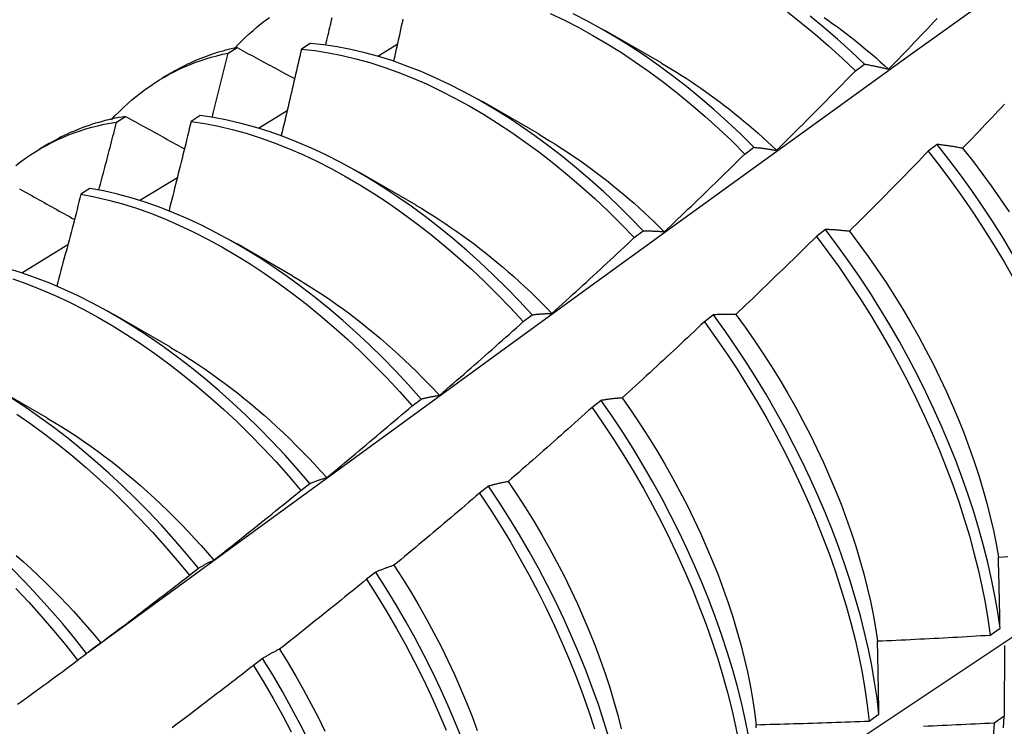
# Model space of a CAD drawing. Header units: inches. Extents: x 3 to 173, y 3 to 113.
# Tile 48 of 57: x 146.482 to 146.761, y 62.384 to 62.584. Entities that reach past the tile are written whole.
import ezdxf

# ---------------------------------------------------------------- set-up
doc = ezdxf.new("R2010")
doc.units = ezdxf.units.IN
doc.header["$LTSCALE"] = 10.4
doc.header["$MEASUREMENT"] = 0
doc.layers.add('Visible Edges(ANSI)', color=7, linetype='Continuous', lineweight=25)

msp = doc.modelspace()

# ---------------------------------------------------------------- linework, layer by layer
at = {"layer": 'Visible Edges(ANSI)'}
for p, q in [((146.64816, 62.58145), (146.66417, 62.57223)), ((146.56469, 62.57775), (146.56216, 62.57611)), ((146.58378, 62.57419), (146.58932, 62.57752)), ((146.54139, 62.57501), (146.54394, 62.57658)), ((146.71905, 62.57001), (146.72158, 62.57191)), ((146.52278, 62.56804), (146.52559, 62.56966)), ((146.61336, 62.56136), (146.62937, 62.55214)), ((146.53345, 62.55731), (146.53093, 62.55565)), ((146.55, 62.5538), (146.55813, 62.55873)), ((146.50983, 62.5555), (146.51238, 62.55708)), ((146.48798, 62.54795), (146.49079, 62.54957)), ((146.7422, 62.54917), (146.73965, 62.54723)), ((146.68775, 62.54644), (146.69028, 62.54835)), ((146.57856, 62.54127), (146.59457, 62.53205)), ((146.5164, 62.53335), (146.52704, 62.53984)), ((146.50226, 62.53671), (146.49974, 62.53503)), ((146.6564, 62.52277), (146.65894, 62.52468)), ((146.71055, 62.52507), (146.70799, 62.52312)), ((146.48298, 62.51281), (146.49604, 62.52086)), ((146.54376, 62.52118), (146.55977, 62.51196)), ((146.50896, 62.50109), (146.52497, 62.49187)), ((146.625, 62.499), (146.62754, 62.50093)), ((146.67883, 62.50091), (146.67626, 62.49895)), ((146.47416, 62.481), (146.49018, 62.47178)), ((146.59354, 62.47515), (146.59609, 62.47708)), ((146.64704, 62.47667), (146.64446, 62.47471)), ((146.56202, 62.45121), (146.56457, 62.45315)), ((146.61516, 62.45238), (146.61259, 62.45041)), ((146.53044, 62.4272), (146.533, 62.42914)), ((146.58321, 62.42803), (146.58063, 62.42606)), ((146.75723, 62.41024), (146.76, 62.4122)), ((146.76124, 62.40727), (146.76117, 62.38724)), ((146.49879, 62.40311), (146.50135, 62.40506)), ((146.55118, 62.40362), (146.54859, 62.40165)), ((146.72292, 62.38591), (146.7257, 62.38787)), ((146.76117, 62.38724), (146.75834, 62.3853))]:
    msp.add_line(p, q, dxfattribs=at)
at = {"layer": 'Visible Edges(ANSI)', "flags": 128}
for points in [[(146.50179, 62.40543), (146.52519, 62.42252), (146.54856, 62.43958), (146.57191, 62.4566), (146.59523, 62.47358), (146.61852, 62.49053), (146.64179, 62.50743), (146.66503, 62.52428), (146.68825, 62.5411), (146.71145, 62.55786), (146.73463, 62.57459), (146.75779, 62.59126), (146.78094, 62.60789), (146.80407, 62.62446), (146.82718, 62.64099), (146.85028, 62.65746), (146.87337, 62.67388), (146.89644, 62.69025), (146.91951, 62.70656), (146.94257, 62.72282)], [(146.54314, 62.57624), (146.54417, 62.57734), (146.54522, 62.57842), (146.54628, 62.57946), (146.54737, 62.58048), (146.54848, 62.58146), (146.54961, 62.58242), (146.55075, 62.58335), (146.55192, 62.58425), (146.5531, 62.58512)], [(146.56905, 62.5773), (146.56922, 62.57801), (146.56939, 62.57872), (146.56955, 62.57943), (146.56972, 62.58015), (146.56989, 62.58086), (146.57005, 62.58157), (146.57022, 62.58228), (146.57039, 62.58299), (146.57055, 62.58371), (146.57072, 62.58442), (146.57088, 62.58513)], [(146.6326, 62.58624), (146.63664, 62.58432), (146.64068, 62.58225), (146.64472, 62.58003), (146.64875, 62.57766), (146.65277, 62.57514), (146.65678, 62.57249), (146.66077, 62.56969), (146.66474, 62.56676), (146.66867, 62.56369), (146.67257, 62.56049), (146.67644, 62.55716), (146.68026, 62.55371), (146.68403, 62.55014), (146.68775, 62.54644)], [(146.69028, 62.54835), (146.68656, 62.55204), (146.68278, 62.5556), (146.67896, 62.55905), (146.67509, 62.56236), (146.67118, 62.56555), (146.66725, 62.56861), (146.66328, 62.57153), (146.65929, 62.57432), (146.65528, 62.57696), (146.65126, 62.57947), (146.64722, 62.58182), (146.64318, 62.58404), (146.63914, 62.5861)], [(146.69977, 62.58669), (146.7037, 62.58361), (146.7076, 62.5804), (146.71146, 62.57707), (146.71528, 62.5736), (146.71905, 62.57001)], [(146.72158, 62.57191), (146.71781, 62.57549), (146.71398, 62.57895), (146.71012, 62.58228), (146.70622, 62.58548)], [(146.71022, 62.58509), (146.71146, 62.58422), (146.71269, 62.58333), (146.71393, 62.58243), (146.71516, 62.58152), (146.71639, 62.58058), (146.71761, 62.57964), (146.71883, 62.57867), (146.72005, 62.5777), (146.72126, 62.5767), (146.72247, 62.5757), (146.72367, 62.57468), (146.72487, 62.57364), (146.72607, 62.57259), (146.72726, 62.57153), (146.72844, 62.57045)], [(146.59088, 62.58461), (146.59067, 62.58363), (146.59045, 62.58264), (146.59023, 62.58166), (146.59002, 62.58068), (146.5898, 62.57969), (146.58958, 62.57871), (146.58936, 62.57772), (146.58914, 62.57674), (146.58893, 62.57575), (146.58871, 62.57477), (146.58849, 62.57378), (146.58827, 62.5728)], [(146.72844, 62.57045), (146.72936, 62.5714), (146.73028, 62.57235), (146.7312, 62.5733), (146.73212, 62.57425), (146.73303, 62.57521), (146.73395, 62.57616), (146.73487, 62.57712), (146.73578, 62.57808), (146.73669, 62.57903), (146.73761, 62.57999), (146.73852, 62.58095), (146.73943, 62.58191), (146.74034, 62.58287), (146.74125, 62.58383), (146.74216, 62.58479)], [(146.65894, 62.52468), (146.65527, 62.52847), (146.65154, 62.53215), (146.64776, 62.53571), (146.64393, 62.53914), (146.64006, 62.54245), (146.63615, 62.54563), (146.63221, 62.54868), (146.62824, 62.5516), (146.62425, 62.55438), (146.62024, 62.55702), (146.61621, 62.55952), (146.61218, 62.56187), (146.60814, 62.56408), (146.6041, 62.56613), (146.60006, 62.56803), (146.59604, 62.56978), (146.59202, 62.57136), (146.58803, 62.57279), (146.58405, 62.57404), (146.58011, 62.57513), (146.57619, 62.57605), (146.57232, 62.5768), (146.56848, 62.57737), (146.56469, 62.57775)], [(146.50835, 62.55614), (146.50947, 62.55734), (146.51061, 62.5585), (146.51178, 62.55964), (146.51298, 62.56073), (146.51419, 62.56179), (146.51543, 62.56282), (146.5167, 62.56381), (146.51798, 62.56477), (146.51929, 62.56569), (146.52062, 62.56658), (146.52197, 62.56743), (146.52334, 62.56824), (146.52473, 62.56902), (146.52615, 62.56975), (146.52758, 62.57045), (146.52904, 62.57112), (146.53052, 62.57174), (146.53201, 62.57233), (146.53353, 62.57287), (146.53506, 62.57338), (146.53661, 62.57385), (146.53819, 62.57428), (146.53978, 62.57467), (146.54139, 62.57501)], [(146.54394, 62.57658), (146.54312, 62.57641), (146.54231, 62.57622), (146.5415, 62.57603), (146.54069, 62.57582), (146.53989, 62.57561), (146.5391, 62.57538), (146.53831, 62.57514), (146.53752, 62.57489), (146.53674, 62.57464), (146.53596, 62.57437), (146.53519, 62.57409), (146.53443, 62.5738), (146.53367, 62.5735), (146.53291, 62.5732), (146.53216, 62.57288), (146.53142, 62.57255), (146.53068, 62.57221), (146.52994, 62.57186), (146.52922, 62.57151), (146.52849, 62.57114), (146.52777, 62.57076), (146.52706, 62.57038), (146.52635, 62.56998), (146.52565, 62.56957)], [(146.53691, 62.55682), (146.5371, 62.55758), (146.53729, 62.55834), (146.53748, 62.5591), (146.53767, 62.55985), (146.53786, 62.56061), (146.53805, 62.56137), (146.53823, 62.56213), (146.53842, 62.56289), (146.53861, 62.56365), (146.5388, 62.5644), (146.53898, 62.56516), (146.53917, 62.56592), (146.53936, 62.56668), (146.53954, 62.56744), (146.53973, 62.56819), (146.53991, 62.56895), (146.5401, 62.56971), (146.54028, 62.57047), (146.54047, 62.57123), (146.54065, 62.57198), (146.54084, 62.57274), (146.54102, 62.5735), (146.5412, 62.57426), (146.54139, 62.57501)], [(146.54394, 62.57658), (146.54461, 62.57622), (146.54529, 62.57585), (146.54596, 62.57549), (146.54664, 62.57512), (146.54732, 62.57476), (146.54799, 62.57439), (146.54867, 62.57402), (146.54935, 62.57366), (146.55003, 62.57329), (146.55071, 62.57292), (146.55138, 62.57256), (146.55206, 62.57219), (146.55274, 62.57183), (146.55342, 62.57146), (146.5541, 62.57109), (146.55479, 62.57073), (146.55547, 62.57036), (146.55615, 62.56999), (146.55683, 62.56962), (146.55751, 62.56926), (146.5582, 62.56889), (146.55888, 62.56852), (146.55956, 62.56816), (146.56025, 62.56779)], [(146.56216, 62.57611), (146.56193, 62.57509), (146.5617, 62.57407), (146.56146, 62.57305), (146.56123, 62.57204), (146.561, 62.57102), (146.56076, 62.57), (146.56053, 62.56898), (146.56029, 62.56797), (146.56005, 62.56695), (146.55982, 62.56593), (146.55958, 62.56491), (146.55934, 62.56389), (146.5591, 62.56287), (146.55887, 62.56185), (146.55863, 62.56084), (146.55839, 62.55982), (146.55815, 62.5588), (146.55791, 62.55778), (146.55767, 62.55676), (146.55743, 62.55574), (146.55718, 62.55472), (146.55694, 62.5537), (146.5567, 62.55268), (146.55646, 62.55166)], [(146.56216, 62.57611), (146.56596, 62.57571), (146.5698, 62.57512), (146.57368, 62.57437), (146.57759, 62.57343), (146.58154, 62.57233), (146.58552, 62.57106), (146.58951, 62.56963), (146.59353, 62.56803), (146.59756, 62.56627), (146.60159, 62.56436), (146.60563, 62.56229), (146.60967, 62.56007), (146.61371, 62.55771), (146.61773, 62.5552), (146.62174, 62.55255), (146.62573, 62.54975), (146.6297, 62.54683), (146.63364, 62.54377), (146.63754, 62.54058), (146.64141, 62.53726), (146.64523, 62.53381), (146.64901, 62.53025), (146.65274, 62.52657), (146.6564, 62.52277)], [(146.66417, 62.57212), (146.66556, 62.57131), (146.66695, 62.57049), (146.66834, 62.56964), (146.66973, 62.56877), (146.67111, 62.56788), (146.6725, 62.56697), (146.67388, 62.56605), (146.67525, 62.5651), (146.67663, 62.56414), (146.678, 62.56315), (146.67937, 62.56215), (146.68073, 62.56113), (146.68209, 62.56009), (146.68344, 62.55903), (146.68479, 62.55796), (146.68614, 62.55686), (146.68748, 62.55575), (146.68882, 62.55462), (146.69015, 62.55348), (146.69147, 62.55231), (146.69279, 62.55113), (146.6941, 62.54993), (146.6954, 62.54872), (146.6967, 62.54749)], [(146.72158, 62.57191), (146.72186, 62.57186), (146.72214, 62.57181), (146.72242, 62.57176), (146.7227, 62.57171), (146.72298, 62.57166), (146.72326, 62.5716), (146.72354, 62.57155), (146.72382, 62.57149), (146.72411, 62.57143), (146.72439, 62.57137), (146.72468, 62.57131), (146.72496, 62.57125), (146.72525, 62.57119), (146.72554, 62.57113), (146.72582, 62.57106), (146.72611, 62.571), (146.7264, 62.57093), (146.72669, 62.57087), (146.72698, 62.5708), (146.72727, 62.57073), (146.72756, 62.57066), (146.72785, 62.57059), (146.72815, 62.57052), (146.72844, 62.57045)], [(146.6967, 62.54749), (146.69764, 62.54841), (146.69858, 62.54934), (146.69952, 62.55028), (146.70046, 62.55121), (146.70139, 62.55214), (146.70233, 62.55307), (146.70327, 62.55401), (146.7042, 62.55494), (146.70514, 62.55588), (146.70607, 62.55681), (146.707, 62.55775), (146.70793, 62.55869), (146.70886, 62.55963), (146.70979, 62.56057), (146.71072, 62.56151), (146.71165, 62.56245), (146.71258, 62.56339), (146.71351, 62.56434), (146.71443, 62.56528), (146.71536, 62.56623), (146.71628, 62.56717), (146.71721, 62.56812), (146.71813, 62.56907), (146.71905, 62.57001)], [(146.76129, 62.56057), (146.76038, 62.5596), (146.75947, 62.55863), (146.75856, 62.55767), (146.75765, 62.5567), (146.75674, 62.55574), (146.75582, 62.55478), (146.75491, 62.55382), (146.754, 62.55286), (146.75308, 62.5519), (146.75216, 62.55094), (146.75125, 62.54998), (146.75033, 62.54902), (146.74941, 62.54806)], [(146.62754, 62.50093), (146.62392, 62.50482), (146.62025, 62.5086), (146.61651, 62.51226), (146.61273, 62.51581), (146.6089, 62.51923), (146.60502, 62.52253), (146.60112, 62.52571), (146.59717, 62.52875), (146.5932, 62.53166), (146.58921, 62.53444), (146.5852, 62.53707), (146.58117, 62.53957), (146.57714, 62.54192), (146.5731, 62.54412), (146.56906, 62.54617), (146.56502, 62.54806), (146.561, 62.5498), (146.55698, 62.55138), (146.55299, 62.55279), (146.54902, 62.55404), (146.54507, 62.55512), (146.54116, 62.55603), (146.53729, 62.55675), (146.53345, 62.55731)], [(146.48127, 62.54321), (146.48265, 62.54427), (146.48405, 62.54528), (146.48549, 62.54625), (146.48694, 62.54717), (146.48843, 62.54806), (146.48994, 62.5489), (146.49147, 62.5497), (146.49303, 62.55045), (146.49461, 62.55116), (146.49621, 62.55183), (146.49784, 62.55245), (146.49948, 62.55302), (146.50115, 62.55355), (146.50285, 62.55403), (146.50456, 62.55447), (146.5063, 62.55486), (146.50805, 62.5552), (146.50983, 62.5555)], [(146.51238, 62.55708), (146.51141, 62.55692), (146.51044, 62.55675), (146.50948, 62.55656), (146.50853, 62.55636), (146.50758, 62.55614), (146.50664, 62.55591), (146.50571, 62.55567), (146.50478, 62.55541), (146.50386, 62.55514), (146.50295, 62.55486), (146.50204, 62.55456), (146.50114, 62.55425), (146.50024, 62.55392), (146.49936, 62.55358), (146.49848, 62.55323), (146.4976, 62.55286), (146.49673, 62.55249), (146.49587, 62.55209), (146.49502, 62.55169), (146.49418, 62.55127), (146.49334, 62.55084), (146.4925, 62.55039), (146.49168, 62.54993), (146.49086, 62.54946)], [(146.50482, 62.53626), (146.50503, 62.53706), (146.50524, 62.53786), (146.50545, 62.53866), (146.50566, 62.53946), (146.50588, 62.54027), (146.50609, 62.54107), (146.5063, 62.54187), (146.50651, 62.54267), (146.50672, 62.54347), (146.50693, 62.54427), (146.50714, 62.54508), (146.50735, 62.54588), (146.50755, 62.54668), (146.50776, 62.54748), (146.50797, 62.54828), (146.50818, 62.54908), (146.50839, 62.54989), (146.50859, 62.55069), (146.5088, 62.55149), (146.50901, 62.55229), (146.50921, 62.55309), (146.50942, 62.55389), (146.50963, 62.55469), (146.50983, 62.5555)], [(146.51238, 62.55708), (146.51307, 62.5567), (146.51376, 62.55632), (146.51445, 62.55594), (146.51514, 62.55556), (146.51583, 62.55518), (146.51652, 62.5548), (146.51721, 62.55442), (146.5179, 62.55404), (146.5186, 62.55365), (146.51929, 62.55327), (146.51998, 62.55289), (146.52068, 62.55251), (146.52137, 62.55213), (146.52207, 62.55175), (146.52276, 62.55137), (146.52346, 62.55099), (146.52416, 62.5506), (146.52485, 62.55022), (146.52555, 62.54984), (146.52625, 62.54946), (146.52695, 62.54908), (146.52765, 62.54869), (146.52834, 62.54831), (146.52904, 62.54793)], [(146.53093, 62.55565), (146.53068, 62.5546), (146.53042, 62.55355), (146.53016, 62.5525), (146.52991, 62.55145), (146.52965, 62.5504), (146.52939, 62.54935), (146.52913, 62.5483), (146.52888, 62.54725), (146.52862, 62.5462), (146.52836, 62.54515), (146.5281, 62.5441), (146.52784, 62.54304), (146.52758, 62.54199), (146.52731, 62.54094), (146.52705, 62.53989), (146.52679, 62.53884), (146.52653, 62.53779), (146.52626, 62.53674), (146.526, 62.53569), (146.52573, 62.53464), (146.52547, 62.53359), (146.5252, 62.53254), (146.52494, 62.53148), (146.52467, 62.53043)], [(146.53093, 62.55565), (146.53477, 62.55508), (146.53865, 62.55434), (146.54256, 62.55342), (146.54651, 62.55233), (146.55048, 62.55107), (146.55448, 62.54964), (146.55849, 62.54805), (146.56252, 62.5463), (146.56655, 62.5444), (146.57059, 62.54233), (146.57463, 62.54012), (146.57867, 62.53776), (146.58269, 62.53526), (146.5867, 62.53261), (146.59069, 62.52982), (146.59466, 62.5269), (146.5986, 62.52384), (146.60251, 62.52066), (146.60638, 62.51735), (146.61021, 62.51392), (146.61399, 62.51036), (146.61772, 62.50669), (146.62139, 62.5029), (146.625, 62.499)], [(146.62937, 62.55203), (146.6309, 62.55114), (146.63242, 62.55022), (146.63395, 62.54929), (146.63547, 62.54832), (146.63699, 62.54734), (146.6385, 62.54633), (146.64002, 62.5453), (146.64153, 62.54425), (146.64303, 62.54317), (146.64454, 62.54207), (146.64603, 62.54095), (146.64752, 62.5398), (146.64901, 62.53864), (146.65049, 62.53745), (146.65197, 62.53624), (146.65344, 62.53501), (146.6549, 62.53376), (146.65635, 62.53249), (146.6578, 62.5312), (146.65924, 62.52989), (146.66067, 62.52856), (146.6621, 62.5272), (146.66351, 62.52583), (146.66492, 62.52444)], [(146.74941, 62.54806), (146.7491, 62.54812), (146.7488, 62.54818), (146.74849, 62.54823), (146.74818, 62.54829), (146.74788, 62.54834), (146.74757, 62.54839), (146.74727, 62.54844), (146.74696, 62.54849), (146.74666, 62.54854), (146.74636, 62.54859), (146.74606, 62.54864), (146.74576, 62.54868), (146.74546, 62.54873), (146.74516, 62.54877), (146.74486, 62.54882), (146.74456, 62.54886), (146.74426, 62.5489), (146.74397, 62.54894), (146.74367, 62.54898), (146.74338, 62.54902), (146.74308, 62.54906), (146.74279, 62.5491), (146.7425, 62.54913), (146.7422, 62.54917)], [(146.76373, 62.51785), (146.76093, 62.52251), (146.75804, 62.52711), (146.75505, 62.53166), (146.75197, 62.53615), (146.7488, 62.54057), (146.74554, 62.54491), (146.7422, 62.54917)], [(146.66492, 62.52444), (146.66588, 62.52535), (146.66684, 62.52625), (146.6678, 62.52716), (146.66876, 62.52807), (146.66971, 62.52898), (146.67067, 62.52989), (146.67163, 62.5308), (146.67258, 62.53172), (146.67354, 62.53263), (146.67449, 62.53354), (146.67544, 62.53446), (146.67639, 62.53538), (146.67734, 62.53629), (146.67829, 62.53721), (146.67924, 62.53813), (146.68019, 62.53905), (146.68114, 62.53997), (146.68209, 62.54089), (146.68303, 62.54181), (146.68398, 62.54274), (146.68492, 62.54366), (146.68587, 62.54459), (146.68681, 62.54551), (146.68775, 62.54644)], [(146.69028, 62.54835), (146.69054, 62.54832), (146.6908, 62.5483), (146.69107, 62.54827), (146.69133, 62.54824), (146.69159, 62.54822), (146.69185, 62.54819), (146.69212, 62.54816), (146.69238, 62.54812), (146.69265, 62.54809), (146.69291, 62.54806), (146.69318, 62.54802), (146.69345, 62.54799), (146.69371, 62.54795), (146.69398, 62.54792), (146.69425, 62.54788), (146.69452, 62.54784), (146.69479, 62.5478), (146.69506, 62.54776), (146.69533, 62.54771), (146.6956, 62.54767), (146.69588, 62.54763), (146.69615, 62.54758), (146.69642, 62.54753), (146.6967, 62.54749)], [(146.73965, 62.54723), (146.73873, 62.54627), (146.73781, 62.54532), (146.73688, 62.54437), (146.73596, 62.54341), (146.73504, 62.54246), (146.73411, 62.54151), (146.73318, 62.54057), (146.73226, 62.53962), (146.73133, 62.53867), (146.7304, 62.53772), (146.72947, 62.53678), (146.72854, 62.53583), (146.72761, 62.53489), (146.72668, 62.53395), (146.72575, 62.533), (146.72482, 62.53206), (146.72388, 62.53112), (146.72295, 62.53018), (146.72201, 62.52924), (146.72108, 62.52831), (146.72014, 62.52737), (146.7192, 62.52643), (146.71826, 62.5255), (146.71733, 62.52456)], [(146.73965, 62.54723), (146.74298, 62.54296), (146.74623, 62.53861), (146.7494, 62.53419), (146.75247, 62.5297), (146.75545, 62.52514), (146.75834, 62.52053), (146.76113, 62.51587), (146.76382, 62.51117)], [(146.74941, 62.54806), (146.75217, 62.54459), (146.75487, 62.54104), (146.7575, 62.53744), (146.76006, 62.53379), (146.76254, 62.53008)], [(146.62207, 62.31632), (146.64437, 62.33089), (146.66663, 62.34548), (146.68884, 62.36011), (146.71102, 62.37477), (146.73316, 62.38947), (146.75525, 62.40419), (146.77731, 62.41894), (146.79933, 62.43371), (146.8213, 62.44851), (146.84324, 62.46334), (146.86513, 62.4782), (146.88699, 62.49307), (146.9088, 62.50797), (146.93058, 62.52289), (146.95232, 62.53783)], [(146.48229, 62.53663), (146.48299, 62.53624), (146.48369, 62.53584), (146.4844, 62.53545), (146.4851, 62.53505), (146.48581, 62.53466), (146.48652, 62.53426), (146.48723, 62.53387), (146.48793, 62.53347), (146.48864, 62.53308), (146.48935, 62.53268), (146.49006, 62.53228), (146.49077, 62.53189), (146.49148, 62.53149), (146.49219, 62.5311), (146.4929, 62.5307), (146.49361, 62.5303), (146.49433, 62.52991), (146.49504, 62.52951), (146.49575, 62.52911), (146.49647, 62.52872), (146.49718, 62.52832), (146.4979, 62.52792)], [(146.49974, 62.53503), (146.49946, 62.53395), (146.49918, 62.53287), (146.4989, 62.53179), (146.49862, 62.53071), (146.49834, 62.52963), (146.49806, 62.52855), (146.49778, 62.52747), (146.4975, 62.52639), (146.49721, 62.52531), (146.49693, 62.52423), (146.49665, 62.52315), (146.49636, 62.52207), (146.49608, 62.52099), (146.49579, 62.51991), (146.49551, 62.51883), (146.49522, 62.51775), (146.49493, 62.51667), (146.49464, 62.51559), (146.49436, 62.51451), (146.49407, 62.51343), (146.49378, 62.51235), (146.49349, 62.51127), (146.4932, 62.51019), (146.49291, 62.5091)], [(146.49974, 62.53503), (146.50362, 62.53431), (146.50753, 62.53341), (146.51147, 62.53233), (146.51544, 62.53108), (146.51944, 62.52966), (146.52345, 62.52808), (146.52748, 62.52634), (146.53151, 62.52444), (146.53555, 62.52238), (146.53959, 62.52017), (146.54363, 62.51782), (146.54765, 62.51532), (146.55166, 62.51267), (146.55566, 62.50989), (146.55962, 62.50698), (146.56357, 62.50393), (146.56747, 62.50075), (146.57135, 62.49744), (146.57518, 62.49401), (146.57896, 62.49047), (146.58269, 62.4868), (146.58637, 62.48303), (146.58999, 62.47914), (146.59354, 62.47515)], [(146.59609, 62.47708), (146.59253, 62.48107), (146.58891, 62.48494), (146.58522, 62.48871), (146.58149, 62.49237), (146.5777, 62.4959), (146.57387, 62.49932), (146.56999, 62.50262), (146.56608, 62.50579), (146.56214, 62.50883), (146.55816, 62.51173), (146.55417, 62.5145), (146.55016, 62.51714), (146.54613, 62.51963), (146.5421, 62.52197), (146.53806, 62.52417), (146.53402, 62.52621), (146.52998, 62.5281), (146.52596, 62.52983), (146.52195, 62.5314), (146.51795, 62.5328), (146.51398, 62.53404), (146.51004, 62.5351), (146.50613, 62.53599), (146.50226, 62.53671)], [(146.59457, 62.53194), (146.59623, 62.53097), (146.59789, 62.52996), (146.59955, 62.52894), (146.60121, 62.52788), (146.60286, 62.52679), (146.60451, 62.52568), (146.60616, 62.52454), (146.6078, 62.52338), (146.60944, 62.52219), (146.61107, 62.52097), (146.61269, 62.51972), (146.61431, 62.51845), (146.61593, 62.51716), (146.61753, 62.51584), (146.61913, 62.51449), (146.62072, 62.51312), (146.6223, 62.51173), (146.62387, 62.51031), (146.62544, 62.50887), (146.62699, 62.5074), (146.62853, 62.50591), (146.63007, 62.5044), (146.63159, 62.50287), (146.6331, 62.50131)], [(146.65894, 62.52468), (146.65918, 62.52469), (146.65942, 62.52469), (146.65967, 62.52469), (146.65991, 62.52468), (146.66016, 62.52468), (146.6604, 62.52468), (146.66065, 62.52467), (146.66089, 62.52467), (146.66114, 62.52466), (146.66139, 62.52465), (146.66164, 62.52464), (146.66188, 62.52463), (146.66213, 62.52462), (146.66238, 62.52461), (146.66264, 62.5246), (146.66289, 62.52459), (146.66314, 62.52457), (146.66339, 62.52456), (146.66364, 62.52454), (146.6639, 62.52452), (146.66415, 62.5245), (146.66441, 62.52448), (146.66466, 62.52446), (146.66492, 62.52444)], [(146.71733, 62.52456), (146.71704, 62.52459), (146.71675, 62.52463), (146.71646, 62.52466), (146.71617, 62.52468), (146.71588, 62.52471), (146.71559, 62.52474), (146.71531, 62.52477), (146.71502, 62.52479), (146.71474, 62.52482), (146.71445, 62.52484), (146.71417, 62.52486), (146.71389, 62.52489), (146.71361, 62.52491), (146.71332, 62.52493), (146.71304, 62.52495), (146.71276, 62.52496), (146.71249, 62.52498), (146.71221, 62.525), (146.71193, 62.52501), (146.71165, 62.52503), (146.71138, 62.52504), (146.7111, 62.52505), (146.71083, 62.52506), (146.71055, 62.52507)], [(146.76, 62.4122), (146.75934, 62.41677), (146.75854, 62.42139), (146.75761, 62.42607), (146.75654, 62.43078), (146.75533, 62.43553), (146.754, 62.44032), (146.75255, 62.44513), (146.75096, 62.44996), (146.74926, 62.4548), (146.74743, 62.45966), (146.74549, 62.46451), (146.74343, 62.46936), (146.74126, 62.4742), (146.73898, 62.47903), (146.73658, 62.48383), (146.73409, 62.4886), (146.73148, 62.49334), (146.72878, 62.49804), (146.72598, 62.5027), (146.72308, 62.5073), (146.72008, 62.51184), (146.717, 62.51633), (146.71382, 62.52074), (146.71055, 62.52507)], [(146.71733, 62.52456), (146.72003, 62.52102), (146.72266, 62.51742), (146.72522, 62.51377), (146.72771, 62.51006), (146.73012, 62.50631), (146.73246, 62.50252), (146.73472, 62.49869), (146.7369, 62.49483), (146.73901, 62.49094), (146.74102, 62.48703), (146.74296, 62.4831), (146.7448, 62.47915), (146.74656, 62.4752), (146.74823, 62.47123), (146.7498, 62.46727), (146.75128, 62.46331), (146.75267, 62.45936), (146.75396, 62.45543), (146.75515, 62.45151), (146.75624, 62.44761), (146.75722, 62.44373), (146.7581, 62.43989), (146.75888, 62.43608), (146.75954, 62.43231)], [(146.6331, 62.50131), (146.63408, 62.50219), (146.63506, 62.50308), (146.63604, 62.50396), (146.63701, 62.50485), (146.63799, 62.50574), (146.63897, 62.50663), (146.63994, 62.50751), (146.64092, 62.5084), (146.64189, 62.5093), (146.64286, 62.51019), (146.64384, 62.51108), (146.64481, 62.51197), (146.64578, 62.51287), (146.64675, 62.51376), (146.64772, 62.51466), (146.64868, 62.51556), (146.64965, 62.51646), (146.65062, 62.51736), (146.65159, 62.51825), (146.65255, 62.51916), (146.65352, 62.52006), (146.65448, 62.52096), (146.65544, 62.52186), (146.6564, 62.52277)], [(146.70799, 62.52312), (146.70705, 62.52219), (146.70611, 62.52126), (146.70516, 62.52033), (146.70422, 62.5194), (146.70328, 62.51847), (146.70233, 62.51755), (146.70138, 62.51662), (146.70044, 62.51569), (146.69949, 62.51477), (146.69854, 62.51384), (146.69759, 62.51292), (146.69664, 62.512), (146.69569, 62.51108), (146.69474, 62.51016), (146.69378, 62.50924), (146.69283, 62.50832), (146.69188, 62.5074), (146.69092, 62.50648), (146.68997, 62.50557), (146.68901, 62.50465), (146.68805, 62.50374), (146.6871, 62.50282), (146.68614, 62.50191), (146.68518, 62.501)], [(146.70799, 62.52312), (146.71125, 62.51878), (146.71442, 62.51436), (146.7175, 62.50988), (146.72049, 62.50533), (146.72338, 62.50072), (146.72618, 62.49606), (146.72888, 62.49136), (146.73147, 62.48662), (146.73396, 62.48184), (146.73634, 62.47704), (146.73862, 62.47221), (146.74078, 62.46737), (146.74283, 62.46252), (146.74476, 62.45766), (146.74658, 62.45281), (146.74828, 62.44797), (146.74985, 62.44314), (146.7513, 62.43833), (146.75262, 62.43355), (146.75381, 62.4288), (146.75487, 62.42409), (146.75579, 62.41942), (146.75658, 62.4148), (146.75723, 62.41024)], [(146.56457, 62.45315), (146.56108, 62.45723), (146.55752, 62.4612), (146.55389, 62.46507), (146.5502, 62.46883), (146.54646, 62.47247), (146.54267, 62.476), (146.53883, 62.47942), (146.53496, 62.4827), (146.53104, 62.48587), (146.5271, 62.4889), (146.52313, 62.49181), (146.51913, 62.49457), (146.51512, 62.4972), (146.51109, 62.49969), (146.50706, 62.50203), (146.50302, 62.50422), (146.49898, 62.50625), (146.49494, 62.50813), (146.49092, 62.50986), (146.48691, 62.51141), (146.48292, 62.51281), (146.47895, 62.51403)], [(146.48041, 62.51108), (146.4844, 62.50968), (146.48841, 62.50811), (146.49244, 62.50637), (146.49647, 62.50448), (146.50051, 62.50243), (146.50455, 62.50023), (146.50859, 62.49788), (146.51261, 62.49538), (146.51662, 62.49275), (146.52062, 62.48997), (146.52459, 62.48705), (146.52853, 62.48401), (146.53244, 62.48083), (146.53631, 62.47754), (146.54015, 62.47411), (146.54394, 62.47057), (146.54767, 62.46692), (146.55135, 62.46315), (146.55498, 62.45928), (146.55854, 62.4553), (146.56202, 62.45121)], [(146.55977, 62.51185), (146.56157, 62.51079), (146.56336, 62.50971), (146.56516, 62.50859), (146.56695, 62.50743), (146.56874, 62.50625), (146.57052, 62.50503), (146.5723, 62.50378), (146.57407, 62.5025), (146.57584, 62.50119), (146.5776, 62.49985), (146.57935, 62.49848), (146.5811, 62.49708), (146.58283, 62.49565), (146.58456, 62.49419), (146.58628, 62.4927), (146.58799, 62.49119), (146.58969, 62.48964), (146.59137, 62.48807), (146.59305, 62.48648), (146.59471, 62.48485), (146.59636, 62.4832), (146.598, 62.48153), (146.59962, 62.47983), (146.60123, 62.4781)], [(146.60123, 62.4781), (146.60223, 62.47896), (146.60323, 62.47982), (146.60423, 62.48068), (146.60522, 62.48155), (146.60622, 62.48241), (146.60722, 62.48328), (146.60821, 62.48414), (146.6092, 62.48501), (146.6102, 62.48588), (146.61119, 62.48675), (146.61218, 62.48762), (146.61317, 62.48849), (146.61416, 62.48936), (146.61515, 62.49023), (146.61614, 62.4911), (146.61713, 62.49198), (146.61811, 62.49285), (146.6191, 62.49373), (146.62009, 62.49461), (146.62107, 62.49548), (146.62205, 62.49636), (146.62304, 62.49724), (146.62402, 62.49812), (146.625, 62.499)], [(146.62754, 62.50093), (146.62777, 62.50095), (146.62799, 62.50098), (146.62822, 62.50101), (146.62844, 62.50103), (146.62867, 62.50106), (146.6289, 62.50108), (146.62913, 62.5011), (146.62935, 62.50112), (146.62958, 62.50114), (146.62981, 62.50116), (146.63004, 62.50118), (146.63028, 62.50119), (146.63051, 62.50121), (146.63074, 62.50122), (146.63097, 62.50124), (146.63121, 62.50125), (146.63144, 62.50126), (146.63168, 62.50127), (146.63191, 62.50128), (146.63215, 62.50129), (146.63239, 62.50129), (146.63262, 62.5013), (146.63286, 62.5013), (146.6331, 62.50131)], [(146.67626, 62.49895), (146.6753, 62.49804), (146.67434, 62.49713), (146.67338, 62.49623), (146.67241, 62.49532), (146.67145, 62.49442), (146.67048, 62.49351), (146.66951, 62.49261), (146.66855, 62.4917), (146.66758, 62.4908), (146.66661, 62.4899), (146.66564, 62.489), (146.66467, 62.4881), (146.6637, 62.4872), (146.66273, 62.48631), (146.66175, 62.48541), (146.66078, 62.48451), (146.65981, 62.48362), (146.65883, 62.48272), (146.65786, 62.48183), (146.65688, 62.48094), (146.6559, 62.48005), (146.65493, 62.47916), (146.65395, 62.47827), (146.65297, 62.47738)], [(146.67626, 62.49895), (146.67945, 62.49454), (146.68253, 62.49006), (146.68553, 62.48551), (146.68843, 62.48091), (146.69123, 62.47625), (146.69393, 62.47155), (146.69653, 62.46681), (146.69902, 62.46204), (146.70141, 62.45724), (146.70369, 62.45241), (146.70586, 62.44757), (146.70791, 62.44272), (146.70985, 62.43787), (146.71167, 62.43301), (146.71337, 62.42817), (146.71495, 62.42334), (146.7164, 62.41853), (146.71773, 62.41374), (146.71893, 62.40899), (146.72, 62.40427), (146.72093, 62.3996), (146.72173, 62.39498), (146.7224, 62.39041), (146.72292, 62.38591)], [(146.68518, 62.501), (146.68491, 62.50101), (146.68463, 62.50101), (146.68436, 62.50102), (146.68409, 62.50102), (146.68382, 62.50103), (146.68355, 62.50103), (146.68329, 62.50103), (146.68302, 62.50103), (146.68275, 62.50103), (146.68248, 62.50103), (146.68222, 62.50103), (146.68195, 62.50102), (146.68169, 62.50102), (146.68143, 62.50101), (146.68116, 62.50101), (146.6809, 62.501), (146.68064, 62.50099), (146.68038, 62.50098), (146.68012, 62.50097), (146.67986, 62.50096), (146.6796, 62.50095), (146.67934, 62.50094), (146.67909, 62.50092), (146.67883, 62.50091)], [(146.7257, 62.38787), (146.72516, 62.39238), (146.72449, 62.39695), (146.72368, 62.40158), (146.72273, 62.40625), (146.72165, 62.41097), (146.72044, 62.41573), (146.71911, 62.42052), (146.71764, 62.42533), (146.71606, 62.43016), (146.71435, 62.43501), (146.71252, 62.43986), (146.71057, 62.44471), (146.70851, 62.44956), (146.70633, 62.4544), (146.70404, 62.45923), (146.70165, 62.46403), (146.69915, 62.4688), (146.69654, 62.47354), (146.69383, 62.47823), (146.69102, 62.48288), (146.68812, 62.48748), (146.68511, 62.49202), (146.68202, 62.4965), (146.67883, 62.50091)], [(146.68518, 62.501), (146.68782, 62.4974), (146.69038, 62.49375), (146.69287, 62.49005), (146.69529, 62.4863), (146.69763, 62.48251), (146.69989, 62.47868), (146.70207, 62.47482), (146.70417, 62.47093), (146.70619, 62.46702), (146.70812, 62.46309), (146.70997, 62.45914), (146.71173, 62.45518), (146.71339, 62.45122), (146.71497, 62.44726), (146.71645, 62.4433), (146.71783, 62.43935), (146.71912, 62.43541), (146.72031, 62.43149), (146.72141, 62.42759), (146.72239, 62.42372), (146.72328, 62.41987), (146.72406, 62.41606), (146.72473, 62.4123), (146.72529, 62.40857)], [(146.52496, 62.49176), (146.5269, 62.49063), (146.52883, 62.48945), (146.53076, 62.48824), (146.53269, 62.48699), (146.53461, 62.4857), (146.53653, 62.48437), (146.53844, 62.48301), (146.54034, 62.48161), (146.54224, 62.48018), (146.54412, 62.47871), (146.546, 62.47721), (146.54787, 62.47568), (146.54973, 62.47411), (146.55158, 62.47251), (146.55342, 62.47088), (146.55524, 62.46921), (146.55705, 62.46752), (146.55885, 62.46579), (146.56063, 62.46403), (146.5624, 62.46225), (146.56416, 62.46043), (146.56589, 62.45859), (146.56761, 62.45671), (146.56932, 62.45481)], [(146.533, 62.42914), (146.52957, 62.4333), (146.52607, 62.43737), (146.5225, 62.44133), (146.51887, 62.44519), (146.51518, 62.44894), (146.51143, 62.45258), (146.50764, 62.4561), (146.5038, 62.45951), (146.49992, 62.4628), (146.49601, 62.46596), (146.49206, 62.46899), (146.48809, 62.47188), (146.48409, 62.47465), (146.48008, 62.47727)], [(146.59609, 62.47708), (146.59629, 62.47714), (146.5965, 62.47719), (146.59671, 62.47724), (146.59692, 62.47729), (146.59713, 62.47734), (146.59734, 62.47739), (146.59755, 62.47744), (146.59776, 62.47749), (146.59798, 62.47753), (146.59819, 62.47758), (146.5984, 62.47762), (146.59862, 62.47767), (146.59883, 62.47771), (146.59905, 62.47775), (146.59926, 62.47779), (146.59948, 62.47783), (146.5997, 62.47787), (146.59991, 62.4779), (146.60013, 62.47794), (146.60035, 62.47797), (146.60057, 62.47801), (146.60079, 62.47804), (146.60101, 62.47807), (146.60123, 62.4781)], [(146.65297, 62.47738), (146.65271, 62.47736), (146.65246, 62.47734), (146.65221, 62.47732), (146.65195, 62.4773), (146.6517, 62.47728), (146.65145, 62.47726), (146.6512, 62.47723), (146.65095, 62.47721), (146.6507, 62.47718), (146.65045, 62.47715), (146.6502, 62.47713), (146.64995, 62.4771), (146.64971, 62.47707), (146.64946, 62.47704), (146.64921, 62.477), (146.64897, 62.47697), (146.64873, 62.47694), (146.64848, 62.4769), (146.64824, 62.47687), (146.648, 62.47683), (146.64776, 62.47679), (146.64751, 62.47675), (146.64727, 62.47671), (146.64704, 62.47667)], [(146.68881, 62.38177), (146.68786, 62.38644), (146.68677, 62.39117), (146.68556, 62.39592), (146.68421, 62.40071), (146.68274, 62.40553), (146.68115, 62.41036), (146.67944, 62.41521), (146.6776, 62.42006), (146.67565, 62.42491), (146.67359, 62.42976), (146.67141, 62.4346), (146.66912, 62.43942), (146.66672, 62.44422), (146.66421, 62.44899), (146.6616, 62.45373), (146.65888, 62.45842), (146.65607, 62.46307), (146.65315, 62.46767), (146.65014, 62.4722), (146.64704, 62.47667)], [(146.65297, 62.47738), (146.65554, 62.47373), (146.65803, 62.47003), (146.66045, 62.46628), (146.6628, 62.46249), (146.66506, 62.45866), (146.66724, 62.4548), (146.66934, 62.45092), (146.67136, 62.447), (146.67329, 62.44307), (146.67514, 62.43913), (146.67689, 62.43517), (146.67856, 62.43121), (146.68013, 62.42725), (146.68162, 62.42329), (146.683, 62.41934), (146.68429, 62.4154), (146.68548, 62.41148), (146.68657, 62.40758), (146.68757, 62.4037), (146.68845, 62.39986), (146.68924, 62.39605), (146.68991, 62.39228), (146.69048, 62.38855), (146.69094, 62.38487)], [(146.56932, 62.45481), (146.57034, 62.45565), (146.57135, 62.45649), (146.57237, 62.45733), (146.57338, 62.45817), (146.5744, 62.45901), (146.57541, 62.45985), (146.57643, 62.46069), (146.57744, 62.46153), (146.57845, 62.46238), (146.57946, 62.46322), (146.58047, 62.46407), (146.58148, 62.46492), (146.58249, 62.46576), (146.5835, 62.46661), (146.58451, 62.46746), (146.58552, 62.46831), (146.58652, 62.46916), (146.58753, 62.47002), (146.58853, 62.47087), (146.58954, 62.47172), (146.59054, 62.47258), (146.59154, 62.47344), (146.59254, 62.47429), (146.59354, 62.47515)], [(146.64446, 62.47471), (146.64348, 62.47383), (146.6425, 62.47294), (146.64152, 62.47206), (146.64053, 62.47118), (146.63955, 62.47029), (146.63856, 62.46941), (146.63757, 62.46853), (146.63659, 62.46765), (146.6356, 62.46677), (146.63461, 62.4659), (146.63362, 62.46502), (146.63263, 62.46415), (146.63164, 62.46327), (146.63065, 62.4624), (146.62966, 62.46152), (146.62866, 62.46065), (146.62767, 62.45978), (146.62668, 62.45891), (146.62568, 62.45804), (146.62468, 62.45717), (146.62369, 62.45631), (146.62269, 62.45544), (146.62169, 62.45457), (146.62069, 62.45371)], [(146.64446, 62.47471), (146.64756, 62.47024), (146.65057, 62.46569), (146.65347, 62.4611), (146.65628, 62.45644), (146.65899, 62.45175), (146.66159, 62.44701), (146.66409, 62.44224), (146.66648, 62.43744), (146.66876, 62.43261), (146.67094, 62.42777), (146.67299, 62.42292), (146.67493, 62.41807), (146.67676, 62.41322), (146.67846, 62.40837), (146.68005, 62.40354), (146.68151, 62.39873), (146.68284, 62.39394), (146.68405, 62.38918), (146.68512, 62.38446), (146.68607, 62.37979)], [(146.48158, 62.47282), (146.48558, 62.47005), (146.48955, 62.46714), (146.49349, 62.4641), (146.49741, 62.46093), (146.50128, 62.45763), (146.50512, 62.45422), (146.50891, 62.45068), (146.51265, 62.44703), (146.51633, 62.44327), (146.51996, 62.43941), (146.52353, 62.43544), (146.52702, 62.43137), (146.53044, 62.4272)], [(146.49016, 62.47168), (146.49224, 62.47046), (146.4943, 62.4692), (146.49637, 62.46789), (146.49843, 62.46654), (146.50048, 62.46514), (146.50253, 62.46371), (146.50457, 62.46223), (146.50661, 62.46072), (146.50863, 62.45916), (146.51064, 62.45756), (146.51265, 62.45593), (146.51464, 62.45426), (146.51662, 62.45255), (146.51858, 62.4508), (146.52054, 62.44902), (146.52248, 62.4472), (146.5244, 62.44535), (146.5263, 62.44346), (146.52819, 62.44154), (146.53006, 62.43959), (146.53192, 62.4376), (146.53375, 62.43558), (146.53556, 62.43353), (146.53735, 62.43146)], [(146.56457, 62.45315), (146.56476, 62.45323), (146.56496, 62.45331), (146.56515, 62.45339), (146.56534, 62.45347), (146.56553, 62.45355), (146.56573, 62.45362), (146.56592, 62.4537), (146.56612, 62.45377), (146.56631, 62.45385), (146.56651, 62.45392), (146.56671, 62.45399), (146.5669, 62.45406), (146.5671, 62.45413), (146.5673, 62.4542), (146.5675, 62.45426), (146.5677, 62.45433), (146.5679, 62.45439), (146.5681, 62.45446), (146.5683, 62.45452), (146.5685, 62.45458), (146.56871, 62.45464), (146.56891, 62.4547), (146.56911, 62.45476), (146.56932, 62.45481)], [(146.53735, 62.43146), (146.53839, 62.43227), (146.53942, 62.43308), (146.54046, 62.4339), (146.54149, 62.43471), (146.54253, 62.43553), (146.54356, 62.43634), (146.54459, 62.43716), (146.54562, 62.43798), (146.54665, 62.4388), (146.54768, 62.43962), (146.54871, 62.44044), (146.54974, 62.44127), (146.55077, 62.44209), (146.55179, 62.44292), (146.55282, 62.44374), (146.55385, 62.44457), (146.55487, 62.4454), (146.5559, 62.44622), (146.55692, 62.44705), (146.55794, 62.44788), (146.55896, 62.44872), (146.55998, 62.44955), (146.56101, 62.45038), (146.56202, 62.45121)], [(146.62069, 62.45371), (146.62046, 62.45366), (146.62022, 62.45362), (146.61998, 62.45357), (146.61975, 62.45353), (146.61951, 62.45348), (146.61928, 62.45343), (146.61904, 62.45338), (146.61881, 62.45333), (146.61858, 62.45328), (146.61834, 62.45322), (146.61811, 62.45317), (146.61788, 62.45311), (146.61765, 62.45306), (146.61742, 62.453), (146.61719, 62.45294), (146.61696, 62.45288), (146.61674, 62.45283), (146.61651, 62.45276), (146.61628, 62.4527), (146.61606, 62.45264), (146.61583, 62.45258), (146.61561, 62.45251), (146.61539, 62.45245), (146.61516, 62.45238)], [(146.64932, 62.38091), (146.64784, 62.38573), (146.64625, 62.39056), (146.64453, 62.39541), (146.64269, 62.40026), (146.64074, 62.40512), (146.63867, 62.40996), (146.63648, 62.4148), (146.63419, 62.41962), (146.63179, 62.42442), (146.62927, 62.42919), (146.62666, 62.43392), (146.62393, 62.43861), (146.62111, 62.44326), (146.61819, 62.44785), (146.61516, 62.45238)], [(146.62069, 62.45371), (146.6232, 62.45001), (146.62562, 62.44626), (146.62796, 62.44247), (146.63023, 62.43865), (146.63241, 62.43479), (146.63452, 62.4309), (146.63653, 62.42699), (146.63847, 62.42306), (146.64031, 62.41911), (146.64207, 62.41516), (146.64373, 62.4112), (146.6453, 62.40724), (146.64678, 62.40328), (146.64817, 62.39932), (146.64946, 62.39539), (146.65065, 62.39146), (146.65174, 62.38756), (146.65274, 62.38369)], [(146.61259, 62.45041), (146.61158, 62.44955), (146.61058, 62.44869), (146.60958, 62.44783), (146.60858, 62.44697), (146.60757, 62.44611), (146.60657, 62.44526), (146.60556, 62.4444), (146.60455, 62.44355), (146.60355, 62.44269), (146.60254, 62.44184), (146.60153, 62.44099), (146.60052, 62.44013), (146.59951, 62.43928), (146.5985, 62.43843), (146.59749, 62.43758), (146.59648, 62.43674), (146.59546, 62.43589), (146.59445, 62.43504), (146.59343, 62.4342), (146.59242, 62.43336), (146.5914, 62.43251), (146.59039, 62.43167), (146.58937, 62.43083), (146.58835, 62.42999)], [(146.61259, 62.45041), (146.6156, 62.44588), (146.61852, 62.44128), (146.62133, 62.43663), (146.62405, 62.43194), (146.62666, 62.4272), (146.62916, 62.42243), (146.63156, 62.41763), (146.63384, 62.41281), (146.63602, 62.40797), (146.63808, 62.40312), (146.64002, 62.39827), (146.64185, 62.39342), (146.64356, 62.38857), (146.64515, 62.38374)], [(146.4814, 62.43281), (146.4835, 62.43095), (146.48558, 62.42906), (146.48765, 62.42712), (146.48969, 62.42515), (146.49172, 62.42313), (146.49374, 62.42108), (146.49573, 62.41899), (146.49769, 62.41687), (146.49964, 62.41471), (146.50156, 62.41252), (146.50346, 62.41029), (146.50533, 62.40803)], [(146.75954, 62.43231), (146.76087, 62.4324), (146.7622, 62.43248)], [(146.76, 62.4122), (146.75998, 62.41305), (146.75996, 62.4139), (146.75995, 62.41475), (146.75993, 62.41559), (146.75991, 62.41644), (146.75989, 62.41728), (146.75987, 62.41813), (146.75986, 62.41897), (146.75984, 62.41981), (146.75982, 62.42065), (146.7598, 62.42149), (146.75978, 62.42233), (146.75976, 62.42316), (146.75974, 62.424), (146.75972, 62.42484), (146.7597, 62.42567), (146.75968, 62.42651), (146.75967, 62.42734), (146.75965, 62.42817), (146.75963, 62.429), (146.7596, 62.42983), (146.75958, 62.43066), (146.75956, 62.43149), (146.75954, 62.43231)], [(146.50135, 62.40506), (146.498, 62.4093), (146.49456, 62.41345), (146.49106, 62.4175), (146.48748, 62.42145), (146.48385, 62.42531), (146.48015, 62.42905)], [(146.533, 62.42914), (146.53317, 62.42925), (146.53335, 62.42936), (146.53352, 62.42946), (146.5337, 62.42957), (146.53388, 62.42967), (146.53406, 62.42978), (146.53423, 62.42988), (146.53441, 62.42998), (146.53459, 62.43008), (146.53477, 62.43018), (146.53495, 62.43028), (146.53513, 62.43038), (146.53532, 62.43047), (146.5355, 62.43057), (146.53568, 62.43066), (146.53587, 62.43075), (146.53605, 62.43085), (146.53623, 62.43094), (146.53642, 62.43103), (146.5366, 62.43111), (146.53679, 62.4312), (146.53698, 62.43129), (146.53716, 62.43137), (146.53735, 62.43146)], [(146.58835, 62.42999), (146.58813, 62.42992), (146.58791, 62.42985), (146.58769, 62.42977), (146.58747, 62.4297), (146.58725, 62.42963), (146.58703, 62.42955), (146.58681, 62.42948), (146.5866, 62.4294), (146.58638, 62.42932), (146.58617, 62.42924), (146.58595, 62.42916), (146.58574, 62.42908), (146.58552, 62.429), (146.58531, 62.42891), (146.5851, 62.42883), (146.58488, 62.42874), (146.58467, 62.42866), (146.58446, 62.42857), (146.58425, 62.42848), (146.58404, 62.42839), (146.58384, 62.4283), (146.58363, 62.42821), (146.58342, 62.42812), (146.58321, 62.42803)], [(146.58835, 62.42999), (146.59078, 62.42624), (146.59313, 62.42246), (146.5954, 62.41863), (146.59759, 62.41477), (146.59969, 62.41089), (146.60171, 62.40698), (146.60364, 62.40305), (146.60548, 62.3991), (146.60724, 62.39515), (146.6089, 62.39119), (146.61048, 62.38722), (146.61196, 62.38326)], [(146.50533, 62.40803), (146.50639, 62.40882), (146.50744, 62.40961), (146.50849, 62.4104), (146.50955, 62.41119), (146.5106, 62.41198), (146.51165, 62.41277), (146.5127, 62.41356), (146.51375, 62.41436), (146.5148, 62.41515), (146.51584, 62.41595), (146.51689, 62.41675), (146.51794, 62.41755), (146.51898, 62.41834), (146.52003, 62.41914), (146.52107, 62.41995), (146.52212, 62.42075), (146.52316, 62.42155), (146.5242, 62.42235), (146.52524, 62.42316), (146.52629, 62.42397), (146.52733, 62.42477), (146.52837, 62.42558), (146.5294, 62.42639), (146.53044, 62.4272)], [(146.58063, 62.42606), (146.57961, 62.42522), (146.57859, 62.42438), (146.57756, 62.42355), (146.57654, 62.42271), (146.57552, 62.42188), (146.57449, 62.42105), (146.57347, 62.42022), (146.57244, 62.41938), (146.57142, 62.41855), (146.57039, 62.41773), (146.56936, 62.4169), (146.56833, 62.41607), (146.56731, 62.41525), (146.56628, 62.41442), (146.56524, 62.4136), (146.56421, 62.41277), (146.56318, 62.41195), (146.56215, 62.41113), (146.56112, 62.41031), (146.56008, 62.40949), (146.55905, 62.40867), (146.55801, 62.40786), (146.55698, 62.40704), (146.55594, 62.40622)], [(146.58063, 62.42606), (146.58356, 62.42146), (146.58638, 62.41682), (146.5891, 62.41213), (146.59172, 62.4074), (146.59423, 62.40263), (146.59663, 62.39783), (146.59892, 62.39301), (146.6011, 62.38817), (146.60317, 62.38332)], [(146.60778, 62.38046), (146.60583, 62.38532), (146.60375, 62.39016), (146.60156, 62.395), (146.59926, 62.39982), (146.59685, 62.40461), (146.59434, 62.40938), (146.59171, 62.41411), (146.58898, 62.4188), (146.58615, 62.42344), (146.58321, 62.42803)], [(146.48131, 62.42339), (146.48494, 62.41953), (146.48851, 62.41557), (146.49201, 62.41151), (146.49544, 62.40735), (146.49879, 62.40311)], [(146.72529, 62.40857), (146.72663, 62.40863), (146.72796, 62.40869), (146.72929, 62.40875), (146.73062, 62.40881), (146.73195, 62.40887), (146.73328, 62.40893), (146.73461, 62.409), (146.73595, 62.40906), (146.73728, 62.40913), (146.73861, 62.40919), (146.73994, 62.40926), (146.74127, 62.40933), (146.7426, 62.4094), (146.74393, 62.40947), (146.74526, 62.40954), (146.74659, 62.40962), (146.74792, 62.40969), (146.74925, 62.40977), (146.75058, 62.40984), (146.75191, 62.40992), (146.75324, 62.41), (146.75457, 62.41008), (146.7559, 62.41016), (146.75723, 62.41024)], [(146.50135, 62.40506), (146.50151, 62.40519), (146.50167, 62.40533), (146.50183, 62.40546), (146.502, 62.40559), (146.50216, 62.40573), (146.50232, 62.40586), (146.50248, 62.40599), (146.50265, 62.40612), (146.50281, 62.40624), (146.50297, 62.40637), (146.50314, 62.4065), (146.5033, 62.40662), (146.50347, 62.40674), (146.50364, 62.40687), (146.5038, 62.40699), (146.50397, 62.40711), (146.50414, 62.40723), (146.50431, 62.40735), (146.50448, 62.40746), (146.50465, 62.40758), (146.50482, 62.40769), (146.50499, 62.40781), (146.50516, 62.40792), (146.50533, 62.40803)], [(146.7257, 62.38787), (146.72568, 62.38875), (146.72567, 62.38962), (146.72565, 62.39049), (146.72564, 62.39136), (146.72562, 62.39223), (146.72561, 62.3931), (146.72559, 62.39396), (146.72557, 62.39483), (146.72556, 62.3957), (146.72554, 62.39656), (146.72552, 62.39743), (146.72551, 62.39829), (146.72549, 62.39915), (146.72547, 62.40001), (146.72546, 62.40087), (146.72544, 62.40173), (146.72542, 62.40259), (146.7254, 62.40345), (146.72539, 62.4043), (146.72537, 62.40516), (146.72535, 62.40601), (146.72533, 62.40687), (146.72531, 62.40772), (146.72529, 62.40857)], [(146.55594, 62.40622), (146.55573, 62.40613), (146.55553, 62.40603), (146.55532, 62.40593), (146.55512, 62.40583), (146.55492, 62.40573), (146.55472, 62.40563), (146.55451, 62.40553), (146.55431, 62.40542), (146.55411, 62.40532), (146.55391, 62.40521), (146.55371, 62.4051), (146.55351, 62.405), (146.55332, 62.40489), (146.55312, 62.40478), (146.55292, 62.40467), (146.55273, 62.40455), (146.55253, 62.40444), (146.55234, 62.40433), (146.55214, 62.40421), (146.55195, 62.4041), (146.55176, 62.40398), (146.55156, 62.40386), (146.55137, 62.40374), (146.55118, 62.40362)], [(146.55594, 62.40622), (146.55829, 62.40244), (146.56057, 62.39861), (146.56276, 62.39476), (146.56486, 62.39087), (146.56688, 62.38696), (146.56882, 62.38303)], [(146.48181, 62.39067), (146.48288, 62.39144), (146.48394, 62.39221), (146.48501, 62.39298), (146.48607, 62.39375), (146.48714, 62.39453), (146.4882, 62.3953), (146.48926, 62.39608), (146.49033, 62.39685), (146.49139, 62.39763), (146.49245, 62.39841), (146.49351, 62.39919), (146.49457, 62.39997), (146.49562, 62.40075), (146.49668, 62.40154), (146.49774, 62.40232), (146.49879, 62.40311)], [(146.54859, 62.40165), (146.54755, 62.40083), (146.54651, 62.40002), (146.54547, 62.39921), (146.54443, 62.3984), (146.54339, 62.3976), (146.54234, 62.39679), (146.5413, 62.39598), (146.54025, 62.39518), (146.53921, 62.39437), (146.53816, 62.39357), (146.53712, 62.39276), (146.53607, 62.39196), (146.53502, 62.39116), (146.53397, 62.39036), (146.53293, 62.38956), (146.53188, 62.38877), (146.53083, 62.38797), (146.52977, 62.38717), (146.52872, 62.38638), (146.52767, 62.38558), (146.52662, 62.38479), (146.52556, 62.384)], [(146.54859, 62.40165), (146.55143, 62.39701), (146.55416, 62.39232), (146.55678, 62.38759), (146.5593, 62.38282)], [(146.56434, 62.38001), (146.56192, 62.38481), (146.5594, 62.38957), (146.55677, 62.3943), (146.55403, 62.39898), (146.55118, 62.40362)], [(146.76097, 62.38393), (146.76117, 62.38724)], [(146.69094, 62.38487), (146.69228, 62.3849), (146.69361, 62.38494), (146.69494, 62.38497), (146.69628, 62.38501), (146.69761, 62.38504), (146.69894, 62.38508), (146.70027, 62.38512), (146.70161, 62.38516), (146.70294, 62.3852), (146.70427, 62.38524), (146.7056, 62.38528), (146.70694, 62.38532), (146.70827, 62.38536), (146.7096, 62.38541), (146.71093, 62.38545), (146.71226, 62.3855), (146.7136, 62.38555), (146.71493, 62.3856), (146.71626, 62.38565), (146.71759, 62.3857), (146.71892, 62.38575), (146.72026, 62.3858), (146.72159, 62.38586), (146.72292, 62.38591)], [(146.69096, 62.384), (146.69094, 62.38487)], [(146.75834, 62.3853), (146.75701, 62.38524), (146.75567, 62.38517), (146.75433, 62.3851), (146.753, 62.38504), (146.75166, 62.38497), (146.75032, 62.38491), (146.74899, 62.38485), (146.74765, 62.38478), (146.74632, 62.38472), (146.74498, 62.38466), (146.74364, 62.38461), (146.74231, 62.38455), (146.74097, 62.38449), (146.73963, 62.38444), (146.73829, 62.38438)], [(146.75834, 62.3853), (146.75808, 62.38127)]]:
    msp.add_lwpolyline(points, dxfattribs=at)

doc.saveas('drawing.dxf')
